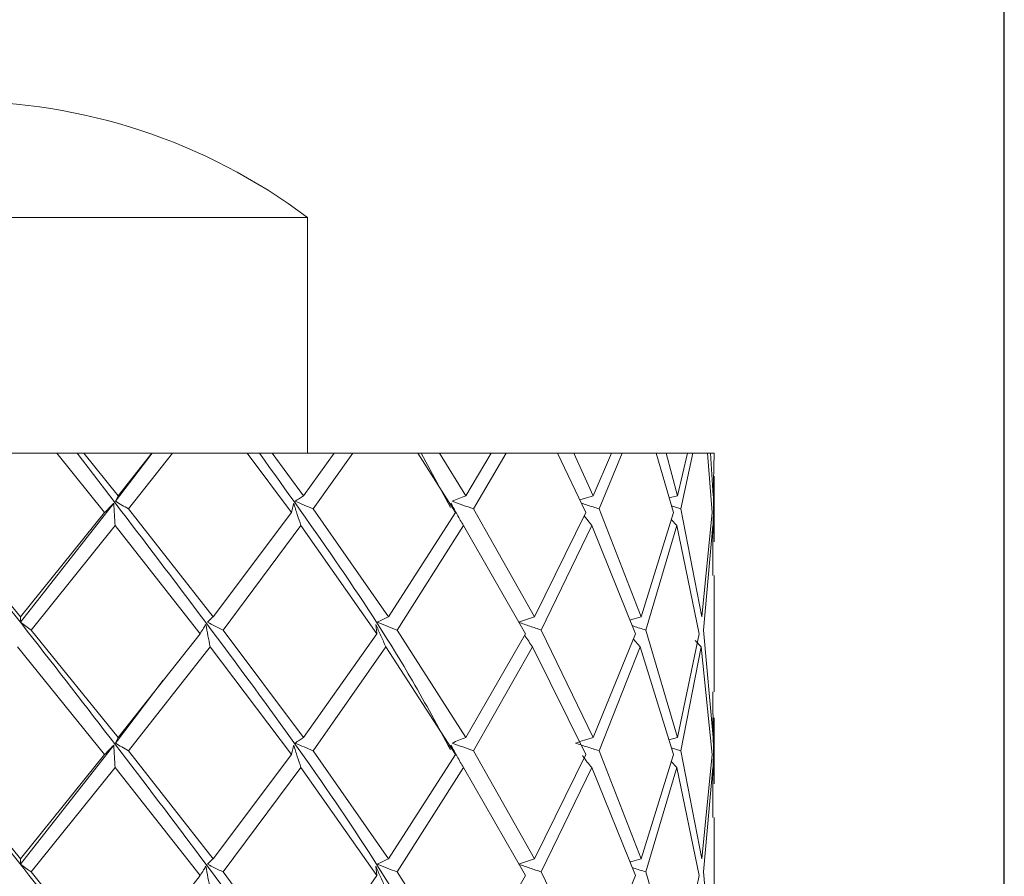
# Model space of a CAD drawing. Header units: millimetres. Extents: x 14462 to 14904, y 138 to 762.
# Tile 28 of 30: x 14721.52 to 14730, y 728.73 to 736.1. Entities that reach past the tile are written whole.
import ezdxf

# ---------------------------------------------------------------- set-up
doc = ezdxf.new("R2010")
doc.units = ezdxf.units.MM
doc.header["$LTSCALE"] = 0.3
doc.layers.add('标注', color=1, linetype='Continuous', lineweight=18)
doc.styles.get("Standard").update_dxf_attribs({"font": 'txt.shx', "width": 0.67, "oblique": 5, "bigfont": 'gbcbig.shx'})
doc.dimstyles.new('1.5', dxfattribs={"dimscale": 1.5, "dimtxt": 2.5, "dimasz": 1.8, "dimexe": 1.25, "dimexo": 0.625, "dimtad": 1, "dimdsep": 46, "dimtxsty": 'Standard', "dimcen": 1.8, "dimadec": 0, "dimazin": 0, "dimtfac": 1, "dimtmove": 0, "dimatfit": 3, "dimfxl": 0, "dimarcsym": 0})

# ---------------------------------------------------------------- blocks, each defined once
blk = doc.blocks.new('*D171')
at = {"layer": 'Defpoints', "color": 0}
for p in [(14729.9967, 741.2842), (14711.9967, 695.9005), (14729.9967, 695.9005)]:
    blk.add_point(p, dxfattribs=at)
at = {"layer": '标注', "color": 0, "lineweight": -2}
for p, q in [((14711.9967, 696.838), (14711.9967, 743.1592)), ((14729.9967, 696.838), (14729.9967, 743.1592)), ((14714.6967, 741.2842), (14727.2967, 741.2842))]:
    blk.add_line(p, q, dxfattribs=at)
at = {"layer": '标注', "color": 0}
for points in [[(14714.6967, 741.7342), (14714.6967, 740.8342), (14711.9967, 741.2842)], [(14727.2967, 741.7342), (14727.2967, 740.8342), (14729.9967, 741.2842)]]:
    blk.add_solid(points, dxfattribs=at)
at = {"layer": '标注', "color": 0, "insert": (14720.9967, 744.0967), "char_height": 3.75, "attachment_point": 5}
blk.add_mtext('18', dxfattribs=at)

msp = doc.modelspace()

# ---------------------------------------------------------------- linework, layer by layer
at = {"color": 7, "linetype": 'Continuous', "lineweight": 15}
for p, q in [((14717.9967, 734.4005), (14723.9967, 734.4005)), ((14723.9967, 732.3705), (14723.9967, 734.4005)), ((14721.1577, 732.3705), (14721.8362, 732.3705)), ((14721.8362, 732.3705), (14722.2487, 731.8596)), ((14722.0121, 732.3705), (14721.8362, 732.3705)), ((14722.0695, 732.3705), (14722.0121, 732.3705)), ((14722.3642, 732.004), (14722.0695, 732.3705)), ((14722.0695, 732.3705), (14722.656, 732.3705)), ((14722.6593, 732.3705), (14722.341, 731.9577)), ((14722.656, 732.3705), (14722.3642, 732.004)), ((14722.4544, 731.8909), (14722.834, 732.3705)), ((14722.6593, 732.3705), (14722.656, 732.3705)), ((14722.834, 732.3705), (14722.6593, 732.3705)), ((14722.834, 732.3705), (14723.4758, 732.3705)), ((14723.4758, 732.3705), (14723.8568, 731.8596)), ((14723.5813, 732.3705), (14723.4758, 732.3705)), ((14723.6922, 732.3705), (14723.5813, 732.3705)), ((14723.9623, 732.004), (14723.6922, 732.3705)), ((14723.6922, 732.3705), (14724.226, 732.3705)), ((14724.226, 732.3705), (14723.9623, 732.004)), ((14724.0442, 731.8909), (14724.3851, 732.3705)), ((14724.3851, 732.3705), (14724.226, 732.3705)), ((14724.3851, 732.3705), (14724.9465, 732.3705)), ((14724.9465, 732.3705), (14725.2701, 731.8596)), ((14724.9744, 732.3705), (14724.9465, 732.3705)), ((14724.9744, 732.3705), (14725.2282, 731.9032)), ((14725.1312, 732.3705), (14724.9744, 732.3705)), ((14725.3583, 732.004), (14725.1312, 732.3705)), ((14725.1312, 732.3705), (14725.576, 732.3705)), ((14725.576, 732.3705), (14725.3583, 732.004)), ((14725.4263, 731.8909), (14725.7053, 732.3705)), ((14725.7053, 732.3705), (14725.576, 732.3705)), ((14725.7053, 732.3705), (14726.148, 732.3705)), ((14726.148, 732.3705), (14726.3921, 731.8596)), ((14726.2884, 732.3705), (14726.148, 732.3705)), ((14726.457, 732.004), (14726.2884, 732.3705)), ((14726.2884, 732.3705), (14726.6139, 732.3705)), ((14726.6139, 732.3705), (14726.457, 732.004)), ((14726.5066, 731.8909), (14726.7046, 732.3705)), ((14726.7046, 732.3705), (14726.6139, 732.3705)), ((14726.7046, 732.3705), (14726.9985, 732.3705)), ((14726.9985, 732.3705), (14727.1464, 731.8596)), ((14727.0851, 732.3705), (14726.9985, 732.3705)), ((14727.1836, 732.004), (14727.0851, 732.3705)), ((14727.0851, 732.3705), (14727.269, 732.3705)), ((14727.269, 732.3705), (14727.1836, 732.004)), ((14727.2113, 731.8909), (14727.315, 732.3705)), ((14727.315, 732.3705), (14727.269, 732.3705)), ((14727.315, 732.3705), (14727.4399, 732.3705)), ((14727.4399, 732.3705), (14727.4817, 731.8596)), ((14727.4668, 732.3705), (14727.4399, 732.3705)), ((14727.4886, 732.004), (14727.4668, 732.3705)), ((14727.4668, 732.3705), (14727.4967, 732.3705)), ((14727.4967, 732.3705), (14727.4886, 732.004)), ((14727.4926, 731.8909), (14727.4938, 732.1738)), ((14727.4967, 731.607), (14727.4967, 732.1738)), ((14727.1836, 732.004), (14727.11, 731.9853)), ((14721.5231, 730.9606), (14720.7653, 731.8909)), ((14722.3269, 731.9395), (14721.5253, 730.9142)), ((14723.1819, 730.9606), (14722.4544, 731.8909)), ((14724.6919, 730.9606), (14724.0442, 731.8909)), ((14725.95, 730.9606), (14725.4263, 731.8909)), ((14726.8706, 730.9606), (14726.5066, 731.8909)), ((14727.1299, 731.9167), (14727.2113, 731.8909)), ((14727.3908, 730.9606), (14727.2113, 731.8909)), ((14727.4873, 731.607), (14727.4926, 731.8909)), ((14722.2487, 731.8596), (14721.5231, 730.9606)), ((14723.8568, 731.8596), (14723.1819, 730.9606)), ((14725.2701, 731.8596), (14724.6919, 730.9606)), ((14726.3921, 731.8596), (14725.95, 730.9606)), ((14726.4431, 731.7463), (14726.3777, 731.8304)), ((14727.1464, 731.8596), (14726.8706, 730.9606)), ((14727.4817, 731.8596), (14727.3908, 730.9606)), ((14721.6151, 730.8474), (14722.3392, 731.7463)), ((14722.3392, 731.7463), (14723.0705, 730.8161)), ((14723.2687, 730.8474), (14723.9395, 731.7463)), ((14723.9395, 731.7463), (14724.5942, 730.8161)), ((14724.7675, 730.8474), (14725.3393, 731.7463)), ((14725.3393, 731.7463), (14725.8728, 730.8161)), ((14726.0093, 730.8474), (14726.4431, 731.7463)), ((14726.4431, 731.7463), (14726.8191, 730.8161)), ((14726.9095, 730.8474), (14727.1758, 731.7463)), ((14727.1758, 731.7463), (14727.1276, 731.7981)), ((14727.1758, 731.7463), (14727.3686, 730.8161)), ((14727.4068, 730.8474), (14727.4873, 731.7463)), ((14727.4873, 731.7463), (14727.4857, 731.3177)), ((14725.4044, 731.6383), (14725.4043, 731.6383)), ((14727.4967, 730.3164), (14727.4967, 731.3177)), ((14722.3642, 729.9206), (14721.6151, 730.8474)), ((14723.0705, 730.8161), (14722.3642, 729.9206)), ((14723.9623, 729.9206), (14723.2687, 730.8474)), ((14724.5942, 730.8161), (14723.9623, 729.9206)), ((14725.3583, 729.9206), (14724.7675, 730.8474)), ((14725.8728, 730.8161), (14725.3583, 729.9206)), ((14726.457, 729.9206), (14726.0093, 730.8474)), ((14726.8191, 730.8161), (14726.457, 729.9206)), ((14727.1836, 729.9206), (14726.9095, 730.8474)), ((14727.3686, 730.8161), (14727.1836, 729.9206)), ((14727.4886, 729.9206), (14727.4068, 730.8474)), ((14721.4976, 730.7031), (14722.2487, 729.776)), ((14722.4544, 729.8073), (14723.1579, 730.7031)), ((14723.1579, 730.7031), (14723.8568, 729.776)), ((14724.0442, 729.8073), (14724.6708, 730.7031)), ((14724.6708, 730.7031), (14725.2701, 729.776)), ((14725.4263, 729.8073), (14725.9334, 730.7031)), ((14725.9334, 730.7031), (14726.3921, 729.776)), ((14726.5066, 729.8073), (14726.8596, 730.7031)), ((14726.8596, 730.7031), (14726.8009, 730.7711)), ((14726.8596, 730.7031), (14727.1464, 729.776)), ((14727.2113, 729.8073), (14727.3862, 730.7031)), ((14727.3862, 730.7031), (14727.3342, 730.756)), ((14727.3862, 730.7031), (14727.4817, 729.776)), ((14722.7539, 730.4158), (14722.341, 729.8743)), ((14727.4865, 730.3164), (14727.4886, 729.9206)), ((14727.4926, 729.8073), (14727.4878, 730.0902)), ((14727.4967, 729.5235), (14727.4967, 730.0902)), ((14722.3269, 729.856), (14721.5253, 728.8309)), ((14727.1836, 729.9206), (14727.1077, 729.9013)), ((14721.5231, 728.8772), (14720.7653, 729.8073)), ((14722.2487, 729.776), (14721.5231, 728.8772)), ((14723.1819, 728.8772), (14722.4544, 729.8073)), ((14723.8568, 729.776), (14723.1819, 728.8772)), ((14724.6919, 728.8772), (14724.0442, 729.8073)), ((14725.2701, 729.776), (14724.6919, 728.8772)), ((14725.95, 728.8772), (14725.4263, 729.8073)), ((14726.3921, 729.776), (14725.95, 728.8772)), ((14726.8706, 728.8772), (14726.5066, 729.8073)), ((14727.1464, 729.776), (14726.8706, 728.8772)), ((14727.1286, 729.8336), (14727.2113, 729.8073)), ((14727.3908, 728.8772), (14727.2113, 729.8073)), ((14727.4817, 729.776), (14727.3908, 728.8772)), ((14727.4873, 729.5235), (14727.4926, 729.8073)), ((14727.1758, 729.6627), (14727.1276, 729.7146)), ((14721.6151, 728.7642), (14722.3392, 729.6627)), ((14722.3392, 729.6627), (14723.0705, 728.733)), ((14723.2687, 728.7642), (14723.9395, 729.6627)), ((14723.9395, 729.6627), (14724.5942, 728.733)), ((14724.7675, 728.7642), (14725.3393, 729.6627)), ((14725.3393, 729.6627), (14725.8728, 728.733)), ((14726.0093, 728.7642), (14726.4431, 729.6627)), ((14726.4431, 729.6627), (14726.8191, 728.733)), ((14726.9095, 728.7642), (14727.1758, 729.6627)), ((14727.1758, 729.6627), (14727.3686, 728.733)), ((14727.4068, 728.7642), (14727.4873, 729.6627)), ((14727.4873, 729.6627), (14727.4857, 729.2343)), ((14727.4967, 728.233), (14727.4967, 729.2343)), ((14722.3642, 727.8371), (14721.6151, 728.7642)), ((14723.9623, 727.8371), (14723.2687, 728.7642)), ((14725.3583, 727.8371), (14724.7675, 728.7642)), ((14726.457, 727.8371), (14726.0093, 728.7642)), ((14727.1836, 727.8371), (14726.9095, 728.7642)), ((14727.4886, 727.8371), (14727.4068, 728.7642)), ((14723.0705, 728.733), (14722.3642, 727.8371)), ((14724.5942, 728.733), (14723.9623, 727.8371)), ((14725.8728, 728.733), (14725.3583, 727.8371)), ((14726.8191, 728.733), (14726.457, 727.8371)), ((14727.3686, 728.733), (14727.1836, 727.8371))]:
    msp.add_line(p, q, dxfattribs=at)
msp.add_arc((14720.9967, 730.4005), 5, 53.1301, 126.8699, dxfattribs=at)
for points, knots in [([(14720.3737, 732.3705), (14720.8914, 731.7169), (14721.9268, 730.4096), (14723.4197, 728.4487), (14724.5534, 726.8612), (14725.0695, 725.9274), (14725.2243, 725.6473)], [0, 0, 0, 0, 0.291663, 0.583329, 0.874999, 1, 1, 1, 1]), ([(14722.0121, 732.3705), (14722.5118, 731.7169), (14723.5113, 730.4096), (14724.6073, 728.8634), (14725.0945, 727.9708), (14725.2249, 727.7319)], [0, 0, 0, 0, 0.4227352, 0.8454752, 1, 1, 1, 1]), ([(14723.5813, 732.3705), (14724.0508, 731.7169), (14724.6621, 730.8658), (14725.12, 730.0147), (14725.2262, 729.8172)], [0, 0, 0, 0, 0.767988, 1, 1, 1, 1]), ([(14722.3642, 732.004), (14722.3603, 731.9965), (14722.3526, 731.9814), (14722.3449, 731.9656), (14722.341, 731.9577)], [0, 0, 0, 0, 0.499987, 1, 1, 1, 1]), ([(14723.9623, 732.004), (14723.9502, 731.9965), (14723.926, 731.9814), (14723.9018, 731.9656), (14723.8898, 731.9577)], [0, 0, 0, 0, 0.49999, 1, 1, 1, 1]), ([(14725.3583, 732.004), (14725.3388, 731.9965), (14725.2998, 731.9814), (14725.2609, 731.9656), (14725.2414, 731.9577)], [0, 0, 0, 0, 0.499984, 1, 1, 1, 1]), ([(14726.457, 732.004), (14726.4314, 731.9965), (14726.3923, 731.985), (14726.3534, 731.973), (14726.3399, 731.9688)], [0, 0, 0, 0, 0.654511, 1, 1, 1, 1]), ([(14722.3269, 731.9395), (14722.3168, 731.9289), (14722.2907, 731.9014), (14722.2647, 731.8755), (14722.2487, 731.8596)], [0, 0, 0, 0, 0.386094, 1, 1, 1, 1]), ([(14722.3392, 731.7463), (14722.337, 731.778), (14722.3326, 731.8414), (14722.3288, 731.9068), (14722.3269, 731.9395)], [0, 0, 0, 0, 0.499906, 1, 1, 1, 1]), ([(14722.341, 731.9577), (14722.3599, 731.9463), (14722.3976, 731.9235), (14722.4355, 731.9017), (14722.4544, 731.8909)], [0, 0, 0, 0, 0.499967, 1, 1, 1, 1]), ([(14723.8769, 731.9395), (14723.8743, 731.9289), (14723.8675, 731.9014), (14723.8609, 731.8755), (14723.8568, 731.8596)], [0, 0, 0, 0, 0.386095, 1, 1, 1, 1]), ([(14723.9395, 731.7463), (14723.9288, 731.778), (14723.9075, 731.8414), (14723.8871, 731.9068), (14723.8769, 731.9395)], [0, 0, 0, 0, 0.499904, 1, 1, 1, 1]), ([(14723.8898, 731.9577), (14723.9155, 731.9463), (14723.9669, 731.9235), (14724.0184, 731.9017), (14724.0442, 731.8909)], [0, 0, 0, 0, 0.499971, 1, 1, 1, 1]), ([(14725.3393, 731.7463), (14725.3208, 731.778), (14725.284, 731.8414), (14725.2485, 731.9068), (14725.2307, 731.9395)], [0, 0, 0, 0, 0.499902, 1, 1, 1, 1]), ([(14725.2307, 731.9395), (14725.2357, 731.9289), (14725.2486, 731.9014), (14725.2619, 731.8755), (14725.2701, 731.8596)], [0, 0, 0, 0, 0.386095, 1, 1, 1, 1]), ([(14725.2414, 731.9577), (14725.2722, 731.9463), (14725.3337, 731.9235), (14725.3954, 731.9017), (14725.4263, 731.8909)], [0, 0, 0, 0, 0.499968, 1, 1, 1, 1]), ([(14726.3531, 731.9412), (14726.3704, 731.9353), (14726.4214, 731.9181), (14726.4727, 731.9017), (14726.5066, 731.8909)], [0, 0, 0, 0, 0.338835, 1, 1, 1, 1]), ([(14721.5231, 730.9606), (14721.5234, 730.9531), (14721.5242, 730.9379), (14721.5249, 730.9221), (14721.5253, 730.9142)], [0, 0, 0, 0, 0.499984, 1, 1, 1, 1]), ([(14723.1819, 730.9606), (14723.1739, 730.9531), (14723.1578, 730.9379), (14723.1417, 730.9221), (14723.1337, 730.9142)], [0, 0, 0, 0, 0.499987, 1, 1, 1, 1]), ([(14724.6919, 730.9606), (14724.6759, 730.9531), (14724.6441, 730.9379), (14724.6123, 730.9221), (14724.5964, 730.9142)], [0, 0, 0, 0, 0.4999872, 1, 1, 1, 1]), ([(14725.95, 730.9606), (14725.9273, 730.9531), (14725.8818, 730.9379), (14725.8365, 730.9221), (14725.8138, 730.9142)], [0, 0, 0, 0, 0.4999851, 1, 1, 1, 1]), ([(14726.8706, 730.9606), (14726.8426, 730.9531), (14726.8096, 730.9442), (14726.7767, 730.935), (14726.7716, 730.9335)], [0, 0, 0, 0, 0.847688, 1, 1, 1, 1]), ([(14721.5253, 730.9142), (14721.5403, 730.9028), (14721.5702, 730.88), (14721.6001, 730.8583), (14721.6151, 730.8474)], [0, 0, 0, 0, 0.4999731, 1, 1, 1, 1]), ([(14723.1201, 730.896), (14723.1137, 730.8854), (14723.0971, 730.858), (14723.0806, 730.8321), (14723.0705, 730.8161)], [0, 0, 0, 0, 0.386107, 1, 1, 1, 1]), ([(14723.1579, 730.7031), (14723.1514, 730.7347), (14723.1384, 730.798), (14723.1262, 730.8633), (14723.1201, 730.896)], [0, 0, 0, 0, 0.499883, 1, 1, 1, 1]), ([(14723.1337, 730.9142), (14723.1562, 730.9028), (14723.2011, 730.88), (14723.2462, 730.8583), (14723.2687, 730.8474)], [0, 0, 0, 0, 0.499971, 1, 1, 1, 1]), ([(14724.6708, 730.7031), (14724.6561, 730.7347), (14724.6267, 730.798), (14724.5986, 730.8633), (14724.5845, 730.896)], [0, 0, 0, 0, 0.499883, 1, 1, 1, 1]), ([(14724.5845, 730.896), (14724.5857, 730.8854), (14724.5888, 730.858), (14724.5922, 730.8321), (14724.5942, 730.8161)], [0, 0, 0, 0, 0.3861082, 1, 1, 1, 1]), ([(14724.5964, 730.9142), (14724.6249, 730.9028), (14724.6818, 730.88), (14724.739, 730.8583), (14724.7675, 730.8474)], [0, 0, 0, 0, 0.499971, 1, 1, 1, 1]), ([(14725.8138, 730.9142), (14725.8463, 730.9028), (14725.9114, 730.88), (14725.9767, 730.8583), (14726.0093, 730.8474)], [0, 0, 0, 0, 0.499972, 1, 1, 1, 1]), ([(14726.7912, 730.8852), (14726.7961, 730.8836), (14726.8355, 730.8706), (14726.875, 730.8582), (14726.9095, 730.8474)], [0, 0, 0, 0, 0.126161, 1, 1, 1, 1]), ([(14725.9334, 730.7031), (14725.9114, 730.7346), (14725.8884, 730.7675), (14725.8662, 730.8015), (14725.8652, 730.803)], [0, 0, 0, 0, 0.956278, 1, 1, 1, 1]), ([(14720.3736, 730.2878), (14720.8588, 729.6748), (14721.8612, 728.4081), (14723.3303, 726.4877), (14724.4959, 724.864), (14725.0391, 723.894), (14725.2162, 723.5776)], [0, 0, 0, 0, 0.274083, 0.566318, 0.858557, 1, 1, 1, 1]), ([(14722.3269, 729.856), (14722.3168, 729.8454), (14722.2907, 729.8179), (14722.2647, 729.792), (14722.2487, 729.776)], [0, 0, 0, 0, 0.386046, 1, 1, 1, 1]), ([(14722.3392, 729.6627), (14722.337, 729.6944), (14722.3326, 729.7579), (14722.3288, 729.8233), (14722.3269, 729.856)], [0, 0, 0, 0, 0.499909, 1, 1, 1, 1]), ([(14722.3642, 729.9206), (14722.3603, 729.9131), (14722.3526, 729.898), (14722.3449, 729.8822), (14722.341, 729.8743)], [0, 0, 0, 0, 0.499991, 1, 1, 1, 1]), ([(14722.341, 729.8743), (14722.3599, 729.8628), (14722.3976, 729.84), (14722.4355, 729.8182), (14722.4544, 729.8073)], [0, 0, 0, 0, 0.499967, 1, 1, 1, 1]), ([(14723.8769, 729.856), (14723.8743, 729.8454), (14723.8675, 729.8179), (14723.8609, 729.792), (14723.8568, 729.776)], [0, 0, 0, 0, 0.386049, 1, 1, 1, 1]), ([(14723.9395, 729.6627), (14723.9288, 729.6944), (14723.9075, 729.7579), (14723.8871, 729.8233), (14723.8769, 729.856)], [0, 0, 0, 0, 0.499908, 1, 1, 1, 1]), ([(14723.9623, 729.9206), (14723.9502, 729.9131), (14723.926, 729.898), (14723.9018, 729.8822), (14723.8898, 729.8743)], [0, 0, 0, 0, 0.499993, 1, 1, 1, 1]), ([(14723.8898, 729.8743), (14723.9155, 729.8628), (14723.9669, 729.84), (14724.0184, 729.8182), (14724.0442, 729.8073)], [0, 0, 0, 0, 0.499965, 1, 1, 1, 1]), ([(14725.3393, 729.6627), (14725.3208, 729.6944), (14725.2839, 729.7579), (14725.2485, 729.8233), (14725.2307, 729.856)], [0, 0, 0, 0, 0.499908, 1, 1, 1, 1]), ([(14725.2307, 729.856), (14725.2357, 729.8454), (14725.2486, 729.8179), (14725.2619, 729.792), (14725.2701, 729.776)], [0, 0, 0, 0, 0.386049, 1, 1, 1, 1]), ([(14725.3583, 729.9206), (14725.3388, 729.9131), (14725.2998, 729.898), (14725.2609, 729.8822), (14725.2414, 729.8743)], [0, 0, 0, 0, 0.499988, 1, 1, 1, 1]), ([(14725.2414, 729.8743), (14725.2722, 729.8628), (14725.3337, 729.84), (14725.3954, 729.8182), (14725.4263, 729.8073)], [0, 0, 0, 0, 0.499967, 1, 1, 1, 1]), ([(14726.457, 729.9206), (14726.4314, 729.9131), (14726.3803, 729.898), (14726.3293, 729.8822), (14726.3038, 729.8743)], [0, 0, 0, 0, 0.499991, 1, 1, 1, 1]), ([(14726.3038, 729.8743), (14726.3375, 729.8628), (14726.4049, 729.84), (14726.4727, 729.8182), (14726.5066, 729.8073)], [0, 0, 0, 0, 0.499965, 1, 1, 1, 1]), ([(14726.4431, 729.6627), (14726.418, 729.6942), (14726.3911, 729.7282), (14726.3651, 729.7632), (14726.3633, 729.7656)], [0, 0, 0, 0, 0.9306742, 1, 1, 1, 1]), ([(14721.5231, 728.8772), (14721.5234, 728.8697), (14721.5242, 728.8546), (14721.5249, 728.8388), (14721.5253, 728.8309)], [0, 0, 0, 0, 0.499988, 1, 1, 1, 1]), ([(14723.1819, 728.8772), (14723.1739, 728.8697), (14723.1578, 728.8546), (14723.1417, 728.8388), (14723.1337, 728.8309)], [0, 0, 0, 0, 0.499992, 1, 1, 1, 1]), ([(14724.6919, 728.8772), (14724.6759, 728.8697), (14724.6441, 728.8546), (14724.6123, 728.8388), (14724.5964, 728.8309)], [0, 0, 0, 0, 0.499992, 1, 1, 1, 1]), ([(14725.95, 728.8772), (14725.9273, 728.8697), (14725.8818, 728.8546), (14725.8365, 728.8388), (14725.8138, 728.8309)], [0, 0, 0, 0, 0.49999, 1, 1, 1, 1]), ([(14726.8706, 728.8772), (14726.8426, 728.8697), (14726.8096, 728.8609), (14726.7767, 728.8516), (14726.7717, 728.8502)], [0, 0, 0, 0, 0.84806, 1, 1, 1, 1]), ([(14721.5253, 728.8309), (14721.5403, 728.8196), (14721.5702, 728.7968), (14721.6001, 728.7751), (14721.6151, 728.7642)], [0, 0, 0, 0, 0.499972, 1, 1, 1, 1]), ([(14723.1201, 728.8127), (14723.1137, 728.8021), (14723.0971, 728.7748), (14723.0806, 728.7489), (14723.0705, 728.733)], [0, 0, 0, 0, 0.3861813, 1, 1, 1, 1]), ([(14723.1579, 728.6202), (14723.1514, 728.6518), (14723.1384, 728.7149), (14723.1262, 728.7801), (14723.1201, 728.8127)], [0, 0, 0, 0, 0.499897, 1, 1, 1, 1]), ([(14723.1337, 728.8309), (14723.1562, 728.8196), (14723.2011, 728.7968), (14723.2462, 728.7751), (14723.2687, 728.7642)], [0, 0, 0, 0, 0.4999701, 1, 1, 1, 1]), ([(14724.6708, 728.6202), (14724.6561, 728.6518), (14724.6267, 728.7149), (14724.5986, 728.7801), (14724.5845, 728.8127)], [0, 0, 0, 0, 0.499897, 1, 1, 1, 1]), ([(14724.5845, 728.8127), (14724.5857, 728.8021), (14724.5888, 728.7748), (14724.5922, 728.7489), (14724.5942, 728.733)], [0, 0, 0, 0, 0.386181, 1, 1, 1, 1]), ([(14724.5964, 728.8309), (14724.6249, 728.8196), (14724.6818, 728.7968), (14724.739, 728.7751), (14724.7675, 728.7642)], [0, 0, 0, 0, 0.499969, 1, 1, 1, 1]), ([(14725.8138, 728.8309), (14725.8463, 728.8196), (14725.9114, 728.7968), (14725.9767, 728.7751), (14726.0093, 728.7642)], [0, 0, 0, 0, 0.499971, 1, 1, 1, 1]), ([(14726.7912, 728.8019), (14726.7962, 728.8003), (14726.8355, 728.7873), (14726.875, 728.775), (14726.9095, 728.7642)], [0, 0, 0, 0, 0.125895, 1, 1, 1, 1])]:
    msp.add_open_spline(points, degree=3, knots=knots, dxfattribs=at)

# ---------------------------------------------------------------- dimensions: what is measured, and where the dimension line sits
at = {"layer": '标注'}
dim = msp.add_linear_dim(base=(14729.9967, 741.2842), p1=(14711.9967, 695.9005), p2=(14729.9967, 695.9005), dimstyle='1.5', dxfattribs=at)
dim.commit()
dim.dimension.update_dxf_attribs({"geometry": '*D171', "text_midpoint": (14720.9967, 744.0967)})

doc.saveas('drawing.dxf')
